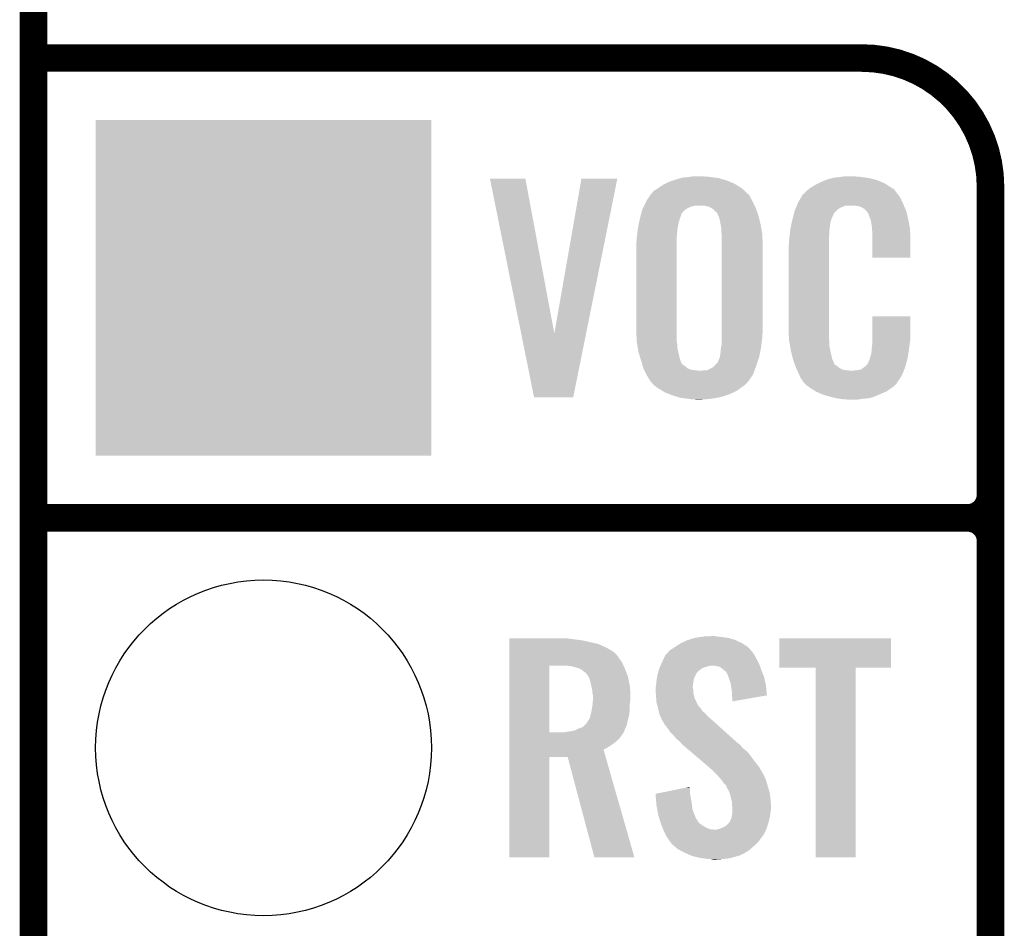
# Model space of a CAD drawing. Extents: x -1.3 to 24.2, y -3.9 to 53.4.
# Tile 16 of 34: x -1.3 to 4.1, y 14.2 to 19.3. Entities that reach past the tile are written whole.
import ezdxf

# ---------------------------------------------------------------- set-up
doc = ezdxf.new("R2010")
doc.units = 0
doc.layers.get('0').update_dxf_attribs({"linetype": 'CONTINUOUS'})
for name, color, linetype in [('HALL_CURRENT_23_CLICK_V101_GKO', 5, 'CONTINUOUS'), ('HALL_CURRENT_23_CLICK_V101_GTO', 14, 'CONTINUOUS'), ('HALL_CURRENT_23_CLICK_V101_GTS', 12, 'CONTINUOUS')]:
    doc.layers.add(name, color=color, linetype=linetype)

# ---------------------------------------------------------------- blocks, each defined once
blk = doc.blocks.new('ROUND_23')
blk.add_circle((0, 0), 0.9271)
blk = doc.blocks.new('SQUARE_25')
blk.add_solid([(0.9271, 0.9271), (0.9271, -0.9271), (-0.9271, 0.9271), (-0.9271, -0.9271)])

msp = doc.modelspace()

# ---------------------------------------------------------------- linework, layer by layer
at = {"layer": 'HALL_CURRENT_23_CLICK_V101_GKO', "const_width": 0.1524}
msp.add_lwpolyline([(-1.27, -3.81), (-1.27, 51.054)], dxfattribs=at)
at = {"layer": 'HALL_CURRENT_23_CLICK_V101_GTO', "const_width": 0.1524}
for points in [[(-1.27, 19.05), (3.302, 19.05)], [(4.0132, -0.5588), (4.0132, 18.3388)], [(-1.27, 16.51), (3.8862, 16.51)], [(-1.27, 16.51), (3.8862, 16.51)], [(4.0132, 14.097), (4.0132, 16.383)]]:
    msp.add_lwpolyline(points, dxfattribs=at)
for points in [[(4.0132, 18.3388, 0.4142136), (3.302, 19.05)], [(3.8862, 16.51, 0.4142136), (4.0132, 16.637)], [(4.0132, 16.383, 0.4142136), (3.8862, 16.51)], [(4.0132, 16.383, 0.4142136), (3.8862, 16.51)]]:
    msp.add_lwpolyline(points, format="xyb", dxfattribs=at)
at = {"layer": 'HALL_CURRENT_23_CLICK_V101_GTO'}
for points in [[(1.249708, 18.384502), (1.249704, 18.384518), (1.445264, 18.384502), (1.249704, 18.384518)], [(1.422298, 17.52866), (1.249708, 18.384502), (1.605302, 17.52866), (1.445264, 18.384502)], [(1.605302, 17.52866), (1.755152, 18.384494), (1.780636, 17.52866), (1.953256, 18.384494)], [(1.755152, 18.384494), (1.755158, 18.38452), (1.953256, 18.384494), (1.755158, 18.38452)], [(2.240282, 18.36674), (2.263144, 18.37436), (2.573746, 18.36674), (2.555242, 18.37436)], [(2.263144, 18.37436), (2.286, 18.381978), (2.555242, 18.37436), (2.529342, 18.381978)], [(2.286, 18.381978), (2.30463, 18.38706), (2.529342, 18.381978), (2.512062, 18.38706)], [(2.30463, 18.38706), (2.313942, 18.3896), (2.512062, 18.38706), (2.491742, 18.3896)], [(2.313942, 18.3896), (2.34188, 18.39214), (2.491742, 18.3896), (2.47142, 18.39214)], [(2.34188, 18.39214), (2.35839, 18.39468), (2.47142, 18.39214), (2.45364, 18.39468)], [(2.35839, 18.39468), (2.374902, 18.39722), (2.438402, 18.39468), (2.428242, 18.39722)], [(3.07594, 18.3642), (3.0988, 18.37436), (3.41412, 18.3642), (3.389446, 18.37436)], [(3.0988, 18.37436), (3.106414, 18.376898), (3.389446, 18.37436), (3.383282, 18.376898)], [(3.106414, 18.376898), (3.12166, 18.381978), (3.383282, 18.376898), (3.362966, 18.381978)], [(3.12166, 18.381978), (3.14029, 18.38706), (3.362966, 18.381978), (3.34264, 18.38706)], [(3.14029, 18.38706), (3.149602, 18.3896), (3.34264, 18.38706), (3.32359, 18.3896)], [(3.149602, 18.3896), (3.18008, 18.39214), (3.32359, 18.3896), (3.30454, 18.39214)], [(3.18008, 18.39214), (3.19532, 18.39468), (3.30454, 18.39214), (3.28676, 18.39468)], [(3.19532, 18.39468), (3.210562, 18.39722), (3.274062, 18.39468), (3.261362, 18.39722)], [(2.153926, 18.315942), (2.17424, 18.32864), (2.65684, 18.315942), (2.642026, 18.32864)], [(2.17424, 18.32864), (2.17805, 18.33118), (2.642026, 18.32864), (2.639062, 18.33118)], [(2.17805, 18.33118), (2.204722, 18.34896), (2.639062, 18.33118), (2.610612, 18.34896)], [(2.204722, 18.34896), (2.219958, 18.356578), (2.610612, 18.34896), (2.59842, 18.356578)], [(2.219958, 18.356578), (2.240282, 18.36674), (2.59842, 18.356578), (2.573746, 18.36674)], [(2.99212, 18.310862), (3.006632, 18.323558), (3.49141, 18.310862), (3.482342, 18.323558)], [(3.006632, 18.323558), (3.012442, 18.32864), (3.482342, 18.323558), (3.474212, 18.32864)], [(3.012442, 18.32864), (3.024416, 18.33626), (3.474212, 18.32864), (3.46202, 18.33626)], [(3.024416, 18.33626), (3.040382, 18.34642), (3.46202, 18.33626), (3.446216, 18.34642)], [(3.040382, 18.34642), (3.065776, 18.359118), (3.446216, 18.34642), (3.42646, 18.359118)], [(3.065776, 18.359118), (3.07594, 18.3642), (3.42646, 18.359118), (3.41412, 18.3642)], [(2.113282, 18.260062), (2.126826, 18.28038), (2.698608, 18.260062), (2.68732, 18.28038)], [(2.126826, 18.28038), (2.136982, 18.295614), (2.68732, 18.28038), (2.679702, 18.295614)], [(2.136982, 18.295614), (2.138678, 18.298158), (2.679702, 18.295614), (2.674624, 18.298158)], [(2.138678, 18.298158), (2.138682, 18.298162), (2.674624, 18.298158), (2.67462, 18.298162)], [(2.138682, 18.298162), (2.143762, 18.303242), (2.67462, 18.298162), (2.66954, 18.303242)], [(2.143762, 18.303242), (2.153924, 18.31594), (2.66954, 18.303242), (2.656842, 18.31594)], [(2.153924, 18.31594), (2.153926, 18.315942), (2.656842, 18.31594), (2.65684, 18.315942)], [(2.95148, 18.252442), (2.960442, 18.26768), (3.527368, 18.252442), (3.52044, 18.26768)], [(2.960442, 18.26768), (2.973888, 18.290538), (3.52044, 18.26768), (3.507742, 18.290538)], [(2.973888, 18.290538), (2.97688, 18.295624), (3.507742, 18.290538), (3.502658, 18.295624)], [(2.97688, 18.295624), (2.976902, 18.29816), (3.502658, 18.295624), (3.500122, 18.29816)], [(2.976902, 18.29816), (2.981966, 18.298168), (3.500122, 18.29816), (3.500114, 18.298168)], [(2.981966, 18.298168), (2.98399, 18.3007), (3.500114, 18.298168), (3.497582, 18.3007)], [(2.98399, 18.3007), (2.988052, 18.305778), (3.497582, 18.3007), (3.49504, 18.305778)], [(2.988052, 18.305778), (2.99212, 18.310862), (3.49504, 18.305778), (3.49141, 18.310862)], [(2.088414, 18.204182), (2.09042, 18.211802), (2.319022, 18.204182), (2.328166, 18.211802)], [(2.09042, 18.211802), (2.092826, 18.216882), (2.328166, 18.211802), (2.334264, 18.216882)], [(2.092826, 18.216882), (2.096434, 18.2245), (2.334264, 18.216882), (2.3495, 18.2245)], [(2.096434, 18.2245), (2.100044, 18.23212), (2.3495, 18.2245), (2.367282, 18.23212)], [(2.100044, 18.23212), (2.101248, 18.23466), (2.367282, 18.23212), (2.382522, 18.23466)], [(2.101248, 18.23466), (2.112076, 18.25752), (2.71145, 18.23466), (2.70002, 18.25752)], [(2.112076, 18.25752), (2.113282, 18.260062), (2.70002, 18.25752), (2.698608, 18.260062)], [(2.456182, 18.22958), (2.433322, 18.23466), (2.71399, 18.22958), (2.71145, 18.23466)], [(2.461266, 18.227038), (2.456182, 18.22958), (2.71526, 18.227038), (2.71399, 18.22958)], [(2.471418, 18.22196), (2.461266, 18.227038), (2.717054, 18.22196), (2.71526, 18.227038)], [(2.484122, 18.214336), (2.471418, 18.22196), (2.719744, 18.214336), (2.717054, 18.22196)], [(2.491742, 18.204178), (2.484122, 18.214336), (2.723328, 18.204178), (2.719744, 18.214336)], [(2.933298, 18.20926), (2.937576, 18.21942), (3.16484, 18.20926), (3.17754, 18.21942)], [(2.937576, 18.21942), (2.939716, 18.2245), (3.17754, 18.21942), (3.1877, 18.2245)], [(2.939716, 18.2245), (2.943992, 18.234658), (3.1877, 18.2245), (3.213096, 18.234658)], [(2.943992, 18.23466), (2.946132, 18.23974), (3.535318, 18.23466), (3.53314, 18.23974)], [(2.943992, 18.234658), (2.943992, 18.23466), (3.213096, 18.234658), (3.263898, 18.23466)], [(2.946132, 18.23974), (2.95148, 18.252442), (3.53314, 18.23974), (3.527368, 18.252442)], [(3.294378, 18.22958), (3.263898, 18.23466), (3.537496, 18.22958), (3.535318, 18.23466)], [(3.304538, 18.2245), (3.294378, 18.22958), (3.539672, 18.2245), (3.537496, 18.22958)], [(3.312158, 18.219422), (3.304538, 18.2245), (3.541848, 18.219422), (3.539672, 18.2245)], [(3.317236, 18.216882), (3.312158, 18.219422), (3.542936, 18.216882), (3.541848, 18.219422)], [(3.322322, 18.2118), (3.317236, 18.216882), (3.545114, 18.2118), (3.542936, 18.216882)], [(3.328856, 18.204178), (3.322322, 18.2118), (3.54838, 18.204178), (3.545114, 18.2118)], [(2.072372, 18.13814), (2.076114, 18.15592), (2.29108, 18.13814), (2.29616, 18.15592)], [(2.076114, 18.15592), (2.07772, 18.16354), (2.29616, 18.15592), (2.298698, 18.16354)], [(2.07772, 18.16354), (2.083736, 18.186404), (2.298698, 18.16354), (2.30632, 18.186404)], [(2.083736, 18.186404), (2.084404, 18.188944), (2.30632, 18.186404), (2.306324, 18.188944)], [(2.084404, 18.188944), (2.088414, 18.204182), (2.306324, 18.188944), (2.319022, 18.204182)], [(2.499362, 18.199098), (2.491742, 18.204178), (2.725122, 18.199098), (2.723328, 18.204178)], [(2.50444, 18.194014), (2.499362, 18.199098), (2.726916, 18.194014), (2.725122, 18.199098)], [(2.504442, 18.191476), (2.50444, 18.194014), (2.727812, 18.191476), (2.726916, 18.194014)], [(2.508252, 18.18386), (2.504442, 18.191476), (2.730498, 18.18386), (2.727812, 18.191476)], [(2.514602, 18.171158), (2.508252, 18.18386), (2.733842, 18.171158), (2.730498, 18.18386)], [(2.51968, 18.15084), (2.514602, 18.171158), (2.73919, 18.15084), (2.733842, 18.171158)], [(2.91846, 18.15338), (2.922904, 18.17116), (3.132974, 18.15338), (3.13944, 18.17116)], [(2.922904, 18.17116), (2.92862, 18.194016), (3.13944, 18.17116), (3.149598, 18.194016)], [(2.92862, 18.194016), (2.931162, 18.204182), (3.149598, 18.194016), (3.159762, 18.204182)], [(2.931162, 18.204182), (2.933298, 18.20926), (3.159762, 18.204182), (3.16484, 18.20926)], [(3.337558, 18.194022), (3.328856, 18.204178), (3.55077, 18.194022), (3.54838, 18.204178)], [(3.34518, 18.171158), (3.337558, 18.194022), (3.55615, 18.171158), (3.55077, 18.194022)], [(3.349244, 18.161), (3.34518, 18.171158), (3.55854, 18.161), (3.55615, 18.171158)], [(3.35026, 18.15846), (3.349244, 18.161), (3.559024, 18.15846), (3.55854, 18.161)], [(3.352798, 18.153384), (3.35026, 18.15846), (3.559992, 18.153384), (3.559024, 18.15846)], [(2.064066, 18.08734), (2.067242, 18.11274), (2.28346, 18.08734), (2.286, 18.11274)], [(2.067242, 18.11274), (2.06756, 18.115278), (2.286, 18.11274), (2.286506, 18.115278)], [(2.06756, 18.115278), (2.072372, 18.13814), (2.286506, 18.115278), (2.29108, 18.13814)], [(2.52237, 18.135602), (2.51968, 18.15084), (2.7432, 18.135602), (2.73919, 18.15084)], [(2.5273, 18.107658), (2.52237, 18.135602), (2.74806, 18.107658), (2.7432, 18.135602)], [(2.5273, 18.087338), (2.5273, 18.107658), (2.751594, 18.087338), (2.74806, 18.107658)], [(2.90576, 18.08226), (2.908016, 18.102578), (3.1242, 18.08226), (3.1242, 18.102578)], [(2.908016, 18.102578), (2.9083, 18.105118), (3.1242, 18.102578), (3.124708, 18.105118)], [(2.9083, 18.105118), (2.910438, 18.115278), (3.124708, 18.105118), (3.12674, 18.115278)], [(2.910438, 18.115278), (2.913112, 18.127978), (3.12674, 18.115278), (3.12674, 18.127978)], [(2.913112, 18.127978), (2.91525, 18.138138), (3.12674, 18.127978), (3.12928, 18.138138)], [(2.91525, 18.138138), (2.91632, 18.143216), (3.12928, 18.138138), (3.12928, 18.143216)], [(2.91632, 18.143216), (2.91846, 18.15338), (3.12928, 18.143216), (3.132974, 18.15338)], [(3.3528, 18.150842), (3.352798, 18.153384), (3.560476, 18.150842), (3.559992, 18.153384)], [(3.35534, 18.138138), (3.3528, 18.150842), (3.562896, 18.138138), (3.560476, 18.150842)], [(3.35788, 18.12036), (3.35534, 18.138138), (3.566282, 18.12036), (3.562896, 18.138138)], [(3.358858, 18.107658), (3.35788, 18.12036), (3.5687, 18.107658), (3.566282, 18.12036)], [(3.36042, 18.08734), (3.358858, 18.107658), (3.569584, 18.08734), (3.5687, 18.107658)], [(2.05994, 18.05432), (2.060256, 18.05686), (2.28092, 18.05432), (2.28092, 18.05686)], [(2.05994, 18.041622), (2.05994, 18.05432), (2.28092, 18.041622), (2.28092, 18.05432)], [(2.060256, 18.05686), (2.064066, 18.08734), (2.28092, 18.05686), (2.28346, 18.08734)], [(2.528994, 18.077178), (2.5273, 18.087338), (2.75336, 18.077178), (2.751594, 18.087338)], [(2.52984, 18.072098), (2.528994, 18.077178), (2.75355, 18.072098), (2.75336, 18.077178)], [(2.52984, 18.0086), (2.52984, 18.072098), (2.7559, 18.0086), (2.75355, 18.072098)], [(2.90068, 18.04162), (2.90322, 18.0594), (3.12166, 18.04162), (3.12166, 18.0594)], [(2.90322, 18.0594), (2.903502, 18.061938), (3.12166, 18.0594), (3.12166, 18.061938)], [(2.903502, 18.061938), (2.90576, 18.08226), (3.12166, 18.061938), (3.1242, 18.08226)], [(3.36042, 18.04924), (3.36042, 18.08734), (3.57124, 18.04924), (3.569584, 18.08734)], [(3.36042, 17.947662), (3.36042, 18.04924), (3.571218, 17.947662), (3.57124, 18.04924)], [(2.0574, 18.026382), (2.05994, 18.041622), (2.28092, 18.026382), (2.28092, 18.041622)], [(2.0574, 17.55394), (2.0574, 18.026382), (2.28092, 17.55394), (2.28092, 18.026382)], [(2.52984, 17.536158), (2.52984, 18.0086), (2.7559, 17.536158), (2.7559, 18.0086)], [(2.89814, 18.011142), (2.90068, 18.023842), (3.12166, 18.011142), (3.12166, 18.023842)], [(2.89814, 17.56156), (2.89814, 18.011142), (3.12166, 17.56156), (3.12166, 18.011142)], [(2.90068, 18.023842), (2.90068, 18.04162), (3.12166, 18.023842), (3.12166, 18.04162)], [(3.571218, 17.94764), (3.36042, 17.947662), (3.571218, 17.94764), (3.571218, 17.947662)], [(3.360424, 17.498058), (3.36044, 17.622498), (3.57124, 17.498058), (3.57124, 17.622498)], [(3.36044, 17.622498), (3.360442, 17.62252), (3.57124, 17.622498), (3.360442, 17.62252)], [(2.900492, 17.49806), (2.89814, 17.56156), (3.12166, 17.49806), (3.12166, 17.56156)], [(1.493516, 17.175498), (1.422298, 17.52866), (1.709404, 17.175498), (1.780636, 17.52866)], [(2.059846, 17.487902), (2.0574, 17.55394), (2.28092, 17.487902), (2.28092, 17.55394)], [(2.52984, 17.523458), (2.52984, 17.536158), (2.75336, 17.523458), (2.7559, 17.536158)], [(2.52984, 17.50822), (2.52984, 17.523458), (2.75336, 17.50822), (2.75336, 17.523458)], [(2.52984, 17.472658), (2.52984, 17.50822), (2.748914, 17.472658), (2.75336, 17.50822)], [(2.05994, 17.485362), (2.059846, 17.487902), (2.281344, 17.485362), (2.28092, 17.487902)], [(2.062058, 17.472662), (2.05994, 17.485362), (2.28346, 17.472662), (2.281344, 17.485362)], [(2.065444, 17.452342), (2.062058, 17.472662), (2.28346, 17.452342), (2.28346, 17.472662)], [(2.0701, 17.4244), (2.065444, 17.452342), (2.290036, 17.4244), (2.28346, 17.452342)], [(2.52522, 17.447262), (2.52984, 17.472658), (2.74574, 17.447262), (2.748914, 17.472658)], [(2.90068, 17.492982), (2.900492, 17.49806), (3.122386, 17.492982), (3.12166, 17.49806)], [(2.90289, 17.480278), (2.90068, 17.492982), (3.1242, 17.480278), (3.122386, 17.492982)], [(2.906866, 17.457418), (2.90289, 17.480278), (3.1242, 17.457418), (3.1242, 17.480278)], [(2.91084, 17.43456), (2.906866, 17.457418), (3.129014, 17.43456), (3.1242, 17.457418)], [(3.35788, 17.4498), (3.359784, 17.46504), (3.564128, 17.4498), (3.56616, 17.46504)], [(3.35788, 17.437102), (3.35788, 17.4498), (3.562434, 17.437102), (3.564128, 17.4498)], [(3.359784, 17.46504), (3.36042, 17.470122), (3.56616, 17.46504), (3.566886, 17.470122)], [(3.36042, 17.48282), (3.360424, 17.498058), (3.5687, 17.48282), (3.57124, 17.498058)], [(3.36042, 17.470122), (3.36042, 17.48282), (3.566886, 17.470122), (3.5687, 17.48282)], [(2.074914, 17.40916), (2.0701, 17.4244), (2.29362, 17.40916), (2.290036, 17.4244)], [(2.082132, 17.386302), (2.074914, 17.40916), (2.2987, 17.386302), (2.29362, 17.40916)], [(2.5146, 17.3863), (2.517984, 17.39646), (2.73219, 17.3863), (2.735578, 17.39646)], [(2.517984, 17.39646), (2.519678, 17.401538), (2.735578, 17.39646), (2.736592, 17.401538)], [(2.519678, 17.401538), (2.52222, 17.41932), (2.736592, 17.401538), (2.74015, 17.41932)], [(2.52222, 17.41932), (2.52476, 17.444722), (2.74015, 17.41932), (2.74523, 17.444722)], [(2.52476, 17.444722), (2.52522, 17.447262), (2.74523, 17.444722), (2.74574, 17.447262)], [(2.917192, 17.40916), (2.91084, 17.43456), (3.13436, 17.40916), (3.129014, 17.43456)], [(2.922908, 17.386298), (2.917192, 17.40916), (3.13944, 17.386298), (3.13436, 17.40916)], [(3.345182, 17.38376), (3.3528, 17.409162), (3.55346, 17.38376), (3.557942, 17.409162)], [(3.3528, 17.409162), (3.352802, 17.411704), (3.557942, 17.409162), (3.55839, 17.411704)], [(3.352802, 17.411704), (3.35534, 17.416784), (3.55839, 17.411704), (3.559286, 17.416784)], [(3.35534, 17.424402), (3.355846, 17.42694), (3.560632, 17.424402), (3.56108, 17.42694)], [(3.35534, 17.416784), (3.35534, 17.424402), (3.559286, 17.416784), (3.560632, 17.424402)], [(3.355846, 17.42694), (3.35788, 17.437102), (3.56108, 17.42694), (3.562434, 17.437102)], [(2.08534, 17.37614), (2.082132, 17.386302), (2.302512, 17.37614), (2.2987, 17.386302)], [(2.088328, 17.365984), (2.08534, 17.37614), (2.30632, 17.365984), (2.302512, 17.37614)], [(2.089076, 17.36344), (2.088328, 17.365984), (2.308858, 17.36344), (2.30632, 17.365984)], [(2.090568, 17.358366), (2.089076, 17.36344), (2.311398, 17.358366), (2.308858, 17.36344)], [(2.092064, 17.353278), (2.090568, 17.358366), (2.31902, 17.353278), (2.311398, 17.358366)], [(2.094304, 17.345662), (2.092064, 17.353278), (2.331718, 17.345662), (2.31902, 17.353278)], [(2.097292, 17.335504), (2.094304, 17.345662), (2.34188, 17.335504), (2.331718, 17.345662)], [(2.448556, 17.32534), (2.479036, 17.340578), (2.71098, 17.32534), (2.716594, 17.340578)], [(2.479036, 17.340578), (2.489198, 17.35074), (2.716594, 17.340578), (2.72034, 17.35074)], [(2.489198, 17.35074), (2.506976, 17.368518), (2.72034, 17.35074), (2.726264, 17.368518)], [(2.506976, 17.368518), (2.50952, 17.376138), (2.726264, 17.368518), (2.728804, 17.376138)], [(2.50952, 17.376138), (2.5146, 17.3863), (2.728804, 17.376138), (2.73219, 17.3863)], [(2.923542, 17.38376), (2.922908, 17.386298), (3.14071, 17.38376), (3.13944, 17.386298)], [(2.929818, 17.365976), (2.923542, 17.38376), (3.1496, 17.365976), (3.14071, 17.38376)], [(2.930716, 17.363436), (2.929818, 17.365976), (3.149602, 17.363436), (3.1496, 17.365976)], [(2.932506, 17.35836), (2.930716, 17.363436), (3.152144, 17.35836), (3.149602, 17.363436)], [(2.9343, 17.35328), (2.932506, 17.35836), (3.15976, 17.35328), (3.152144, 17.35836)], [(2.936988, 17.34566), (2.9343, 17.35328), (3.16992, 17.34566), (3.15976, 17.35328)], [(2.93878, 17.34058), (2.936988, 17.34566), (3.176272, 17.34058), (3.16992, 17.34566)], [(2.941126, 17.3355), (2.93878, 17.34058), (3.182622, 17.3355), (3.176272, 17.34058)], [(3.309618, 17.338038), (3.319784, 17.34566), (3.54076, 17.338038), (3.542876, 17.34566)], [(3.319784, 17.34566), (3.322326, 17.345674), (3.542876, 17.34566), (3.54288, 17.345674)], [(3.322326, 17.345674), (3.324862, 17.35074), (3.54288, 17.345674), (3.544288, 17.35074)], [(3.324862, 17.35074), (3.335022, 17.360904), (3.544288, 17.35074), (3.54711, 17.360904)], [(3.335022, 17.360904), (3.345182, 17.38376), (3.54711, 17.360904), (3.55346, 17.38376)], [(2.098038, 17.332962), (2.097292, 17.335504), (2.348656, 17.332962), (2.34188, 17.335504)], [(2.10058, 17.327882), (2.098038, 17.332962), (2.362196, 17.327882), (2.348656, 17.332962)], [(2.10185, 17.32534), (2.10058, 17.327882), (2.38252, 17.32534), (2.362196, 17.327882)], [(2.10312, 17.3228), (2.10185, 17.32534), (2.40792, 17.3228), (2.38252, 17.32534)], [(2.11328, 17.30248), (2.10312, 17.3228), (2.702558, 17.30248), (2.710044, 17.3228)], [(2.113282, 17.302478), (2.11328, 17.30248), (2.702558, 17.302478), (2.702558, 17.30248)], [(2.125982, 17.279618), (2.113282, 17.302478), (2.68684, 17.279618), (2.702558, 17.302478)], [(2.420618, 17.3228), (2.430778, 17.32534), (2.710044, 17.3228), (2.71098, 17.32534)], [(2.944642, 17.32788), (2.941126, 17.3355), (3.200404, 17.32788), (3.182622, 17.3355)], [(2.945814, 17.32534), (2.944642, 17.32788), (3.22072, 17.32534), (3.200404, 17.32788)], [(2.946988, 17.3228), (2.945814, 17.32534), (3.243582, 17.3228), (3.22072, 17.32534)], [(2.95402, 17.30756), (2.946988, 17.3228), (3.528208, 17.30756), (3.534484, 17.3228)], [(2.959666, 17.294858), (2.95402, 17.30756), (3.522978, 17.294858), (3.528208, 17.30756)], [(2.96418, 17.2847), (2.959666, 17.294858), (3.516206, 17.2847), (3.522978, 17.294858)], [(3.253742, 17.3228), (3.263902, 17.32534), (3.534484, 17.3228), (3.53553, 17.32534)], [(3.274062, 17.32534), (3.299464, 17.330422), (3.53553, 17.32534), (3.537622, 17.330422)], [(3.299464, 17.330422), (3.309618, 17.338038), (3.537622, 17.330422), (3.54076, 17.338038)], [(2.13614, 17.26438), (2.125982, 17.279618), (2.676364, 17.26438), (2.68684, 17.279618)], [(2.138682, 17.26184), (2.13614, 17.26438), (2.674618, 17.26184), (2.676364, 17.26438)], [(2.138684, 17.261838), (2.138682, 17.26184), (2.674618, 17.261838), (2.674618, 17.26184)], [(2.153918, 17.24406), (2.138684, 17.261838), (2.65684, 17.24406), (2.674618, 17.261838)], [(2.170856, 17.23136), (2.153918, 17.24406), (2.63906, 17.23136), (2.65684, 17.24406)], [(2.174242, 17.22882), (2.170856, 17.23136), (2.635566, 17.22882), (2.63906, 17.23136)], [(2.97434, 17.26946), (2.96418, 17.2847), (3.506046, 17.26946), (3.516206, 17.2847)], [(2.976874, 17.266926), (2.97434, 17.26946), (3.504358, 17.266926), (3.506046, 17.26946)], [(2.97688, 17.264386), (2.976874, 17.266926), (3.502664, 17.264386), (3.504358, 17.266926)], [(2.983416, 17.256758), (2.97688, 17.264386), (3.49758, 17.256758), (3.502664, 17.264386)], [(2.987766, 17.25168), (2.983416, 17.256758), (3.495038, 17.25168), (3.49758, 17.256758)], [(2.992118, 17.2466), (2.987766, 17.25168), (3.489958, 17.2466), (3.495038, 17.25168)], [(2.998894, 17.24152), (2.992118, 17.2466), (3.484878, 17.24152), (3.489958, 17.2466)], [(3.012442, 17.23136), (2.998894, 17.24152), (3.471332, 17.23136), (3.484878, 17.24152)], [(3.020572, 17.22628), (3.012442, 17.23136), (3.46456, 17.22628), (3.471332, 17.23136)], [(2.202692, 17.21104), (2.174242, 17.22882), (2.611118, 17.21104), (2.635566, 17.22882)], [(2.21488, 17.203422), (2.202692, 17.21104), (2.594792, 17.203422), (2.611118, 17.21104)], [(2.241006, 17.19326), (2.21488, 17.203422), (2.573018, 17.19326), (2.594792, 17.203422)], [(2.2606, 17.185638), (2.241006, 17.19326), (2.550152, 17.185638), (2.573018, 17.19326)], [(2.286506, 17.17802), (2.2606, 17.185638), (2.5273, 17.17802), (2.550152, 17.185638)], [(2.303778, 17.17294), (2.286506, 17.17802), (2.49936, 17.17294), (2.5273, 17.17802)], [(3.04902, 17.2085), (3.020572, 17.22628), (3.43916, 17.2085), (3.46456, 17.22628)], [(3.05308, 17.205962), (3.04902, 17.2085), (3.433238, 17.205962), (3.43916, 17.2085)], [(3.083924, 17.19326), (3.05308, 17.205962), (3.4036, 17.19326), (3.433238, 17.205962)], [(3.096258, 17.18818), (3.083924, 17.19326), (3.391262, 17.18818), (3.4036, 17.19326)], [(3.14198, 17.17548), (3.096258, 17.18818), (3.360418, 17.17548), (3.391262, 17.18818)], [(1.709402, 17.17548), (1.493516, 17.175498), (1.709402, 17.17548), (1.709404, 17.175498)], [(2.34442, 17.16786), (2.303778, 17.17294), (2.471422, 17.16786), (2.49936, 17.17294)], [(2.3622, 17.16532), (2.34442, 17.16786), (2.44094, 17.16532), (2.471422, 17.16786)], [(2.390138, 17.16278), (2.377438, 17.16532), (2.407922, 17.16278), (2.44094, 17.16532)], [(3.167382, 17.1704), (3.14198, 17.17548), (3.337558, 17.1704), (3.360418, 17.17548)], [(3.180082, 17.16786), (3.167382, 17.1704), (3.30708, 17.16786), (3.337558, 17.1704)], [(3.19786, 17.16532), (3.180082, 17.16786), (3.291838, 17.16532), (3.30708, 17.16786)], [(3.225798, 17.16278), (3.213098, 17.16532), (3.276598, 17.16278), (3.291838, 17.16532)], [(1.35638, 15.84198), (1.356382, 15.84452), (1.69418, 15.84198), (1.6764, 15.84452)], [(1.35638, 15.83944), (1.35638, 15.84198), (1.71196, 15.83944), (1.69418, 15.84198)], [(1.35638, 15.83436), (1.35638, 15.83944), (1.75514, 15.83436), (1.71196, 15.83944)], [(1.35638, 15.814038), (1.35638, 15.83436), (1.846582, 15.814038), (1.75514, 15.83436)], [(2.280918, 15.80388), (2.306322, 15.81912), (2.663826, 15.80388), (2.63906, 15.81912)], [(2.306322, 15.81912), (2.339342, 15.834362), (2.63906, 15.81912), (2.6064, 15.834362)], [(2.339342, 15.834362), (2.347464, 15.8369), (2.6064, 15.834362), (2.60096, 15.8369)], [(2.347464, 15.8369), (2.37998, 15.84706), (2.60096, 15.8369), (2.565402, 15.84706)], [(2.37998, 15.84706), (2.412154, 15.85214), (2.565402, 15.84706), (2.52984, 15.85214)], [(2.412154, 15.85214), (2.428242, 15.85468), (2.52984, 15.85214), (2.504438, 15.85468)], [(2.428242, 15.85468), (2.47904, 15.85722), (2.504438, 15.85468), (2.491742, 15.85722)], [(2.84734, 15.681982), (2.84736, 15.844498), (3.464538, 15.681982), (3.46456, 15.844498)], [(2.84736, 15.844498), (2.847362, 15.84452), (3.46456, 15.844498), (2.847362, 15.84452)], [(1.35638, 15.79372), (1.35638, 15.814038), (1.8923, 15.79372), (1.846582, 15.814038)], [(1.35638, 15.77086), (1.35638, 15.79372), (1.9304, 15.77086), (1.8923, 15.79372)], [(1.35638, 15.768318), (1.35638, 15.77086), (1.93548, 15.768318), (1.9304, 15.77086)], [(1.35638, 15.758158), (1.35638, 15.768318), (1.94564, 15.758158), (1.93548, 15.768318)], [(2.229062, 15.76324), (2.233716, 15.768316), (2.702562, 15.76324), (2.700022, 15.768316)], [(2.233716, 15.768316), (2.245364, 15.781022), (2.700022, 15.768316), (2.688376, 15.781022)], [(2.245364, 15.781022), (2.250438, 15.78356), (2.688376, 15.781022), (2.68605, 15.78356)], [(2.250438, 15.78356), (2.26314, 15.791178), (2.68605, 15.78356), (2.679068, 15.791178)], [(2.26314, 15.791178), (2.273804, 15.798798), (2.679068, 15.791178), (2.672082, 15.798798)], [(2.273804, 15.798798), (2.280918, 15.80388), (2.672082, 15.798798), (2.663826, 15.80388)], [(1.356378, 15.712438), (1.35638, 15.73784), (1.97866, 15.712438), (1.96088, 15.73784)], [(1.356378, 15.69466), (1.356378, 15.712438), (1.986866, 15.69466), (1.97866, 15.712438)], [(1.35638, 15.73784), (1.35638, 15.758158), (1.96088, 15.73784), (1.94564, 15.758158)], [(2.196372, 15.704818), (2.19964, 15.71244), (2.73558, 15.704818), (2.731424, 15.71244)], [(2.19964, 15.71244), (2.209122, 15.73276), (2.731424, 15.71244), (2.72034, 15.73276)], [(2.209122, 15.73276), (2.217422, 15.75054), (2.72034, 15.73276), (2.71145, 15.75054)], [(2.217422, 15.75054), (2.219748, 15.753078), (2.71145, 15.75054), (2.71018, 15.753078)], [(2.219748, 15.753078), (2.229062, 15.76324), (2.71018, 15.753078), (2.702562, 15.76324)], [(1.356372, 15.326382), (1.356378, 15.69466), (1.57734, 15.326382), (1.577362, 15.69466)], [(1.689102, 15.69212), (1.65862, 15.69466), (1.98804, 15.69212), (1.986866, 15.69466)], [(1.7145, 15.68704), (1.689102, 15.69212), (1.990384, 15.68704), (1.98804, 15.69212)], [(1.7399, 15.67942), (1.7145, 15.68704), (1.9939, 15.67942), (1.990384, 15.68704)], [(1.75514, 15.6718), (1.7399, 15.67942), (1.996864, 15.6718), (1.9939, 15.67942)], [(1.76784, 15.66164), (1.75514, 15.6718), (2.000816, 15.66164), (1.996864, 15.6718)], [(1.775462, 15.656558), (1.76784, 15.66164), (2.002792, 15.656558), (2.000816, 15.66164)], [(1.78308, 15.64894), (1.775462, 15.656558), (2.005754, 15.64894), (2.002792, 15.656558)], [(2.17714, 15.651478), (2.179318, 15.6591), (2.39014, 15.651478), (2.39522, 15.6591)], [(2.179318, 15.6591), (2.180044, 15.66164), (2.39522, 15.6591), (2.39776, 15.66164)], [(2.180044, 15.66164), (2.182948, 15.6718), (2.39776, 15.66164), (2.41046, 15.6718)], [(2.182948, 15.6718), (2.1844, 15.676882), (2.41046, 15.6718), (2.418082, 15.676882)], [(2.1844, 15.676882), (2.186574, 15.681958), (2.418082, 15.676882), (2.425696, 15.681958)], [(2.186574, 15.681958), (2.189842, 15.68958), (2.425696, 15.681958), (2.451102, 15.68958)], [(2.189842, 15.68958), (2.192018, 15.69466), (2.451102, 15.68958), (2.471418, 15.69466)], [(2.192018, 15.69466), (2.196372, 15.704818), (2.73921, 15.69466), (2.73558, 15.704818)], [(2.499358, 15.69212), (2.479038, 15.69466), (2.740116, 15.69212), (2.73921, 15.69466)], [(2.519676, 15.687042), (2.499358, 15.69212), (2.74193, 15.687042), (2.740116, 15.69212)], [(2.541906, 15.66926), (2.519676, 15.687042), (2.74828, 15.66926), (2.74193, 15.687042)], [(2.54508, 15.66672), (2.541906, 15.66926), (2.749296, 15.66672), (2.74828, 15.66926)], [(2.555234, 15.659102), (2.54508, 15.66672), (2.752344, 15.659102), (2.749296, 15.66672)], [(2.557778, 15.648946), (2.555234, 15.659102), (2.756406, 15.648946), (2.752344, 15.659102)], [(3.047978, 15.68196), (2.84734, 15.681982), (3.464538, 15.68196), (3.464538, 15.681982)], [(3.04798, 15.681938), (3.047978, 15.68196), (3.26898, 15.681938), (3.464538, 15.68196)], [(3.048, 14.635502), (3.04798, 15.681938), (3.268958, 14.635502), (3.26898, 15.681938)], [(1.793966, 15.633698), (1.78308, 15.64894), (2.01168, 15.633698), (2.005754, 15.64894)], [(1.79578, 15.631158), (1.793966, 15.633698), (2.01219, 15.631158), (2.01168, 15.633698)], [(1.8034, 15.608298), (1.79578, 15.631158), (2.016762, 15.608298), (2.01219, 15.631158)], [(1.80848, 15.58544), (1.8034, 15.608298), (2.021332, 15.58544), (2.016762, 15.608298)], [(2.16662, 15.582902), (2.168396, 15.60068), (2.370136, 15.582902), (2.37236, 15.60068)], [(2.168396, 15.60068), (2.16916, 15.6083), (2.37236, 15.60068), (2.37363, 15.6083)], [(2.16916, 15.6083), (2.170332, 15.61592), (2.37363, 15.6083), (2.3749, 15.61592)], [(2.170332, 15.61592), (2.172676, 15.631158), (2.3749, 15.61592), (2.37998, 15.631158)], [(2.172676, 15.631158), (2.17424, 15.641322), (2.37998, 15.631158), (2.385062, 15.641322)], [(2.17424, 15.641322), (2.17714, 15.651478), (2.385062, 15.641322), (2.39014, 15.651478)], [(2.562854, 15.643866), (2.557778, 15.648946), (2.758438, 15.643866), (2.756406, 15.648946)], [(2.56286, 15.641324), (2.562854, 15.643866), (2.759454, 15.641324), (2.758438, 15.643866)], [(2.566672, 15.631158), (2.56286, 15.641324), (2.76352, 15.631158), (2.759454, 15.641324)], [(2.57048, 15.621), (2.566672, 15.631158), (2.76566, 15.621), (2.76352, 15.631158)], [(2.578098, 15.598142), (2.57048, 15.621), (2.770472, 15.598142), (2.76566, 15.621)], [(1.809116, 15.5829), (1.80848, 15.58544), (2.02184, 15.5829), (2.021332, 15.58544)], [(1.81356, 15.565118), (1.809116, 15.5829), (2.023458, 15.565118), (2.02184, 15.5829)], [(1.81469, 15.554962), (1.81356, 15.565118), (2.02438, 15.554962), (2.023458, 15.565118)], [(1.8161, 15.54226), (1.81469, 15.554962), (2.02438, 15.54226), (2.02438, 15.554962)], [(2.16408, 15.572742), (2.165984, 15.580358), (2.36982, 15.572742), (2.36982, 15.580358)], [(2.16408, 15.570198), (2.16408, 15.572742), (2.36982, 15.570198), (2.36982, 15.572742)], [(2.16408, 15.560038), (2.16408, 15.570198), (2.37236, 15.560038), (2.36982, 15.570198)], [(2.16517, 15.544798), (2.16408, 15.560038), (2.37236, 15.544798), (2.37236, 15.560038)], [(2.165984, 15.580358), (2.16662, 15.582902), (2.36982, 15.580358), (2.370136, 15.582902)], [(2.580506, 15.582898), (2.578098, 15.598142), (2.77368, 15.582898), (2.770472, 15.598142)], [(2.58572, 15.549882), (2.580506, 15.582898), (2.776812, 15.549882), (2.77368, 15.582898)], [(2.58572, 15.529562), (2.58572, 15.549882), (2.77874, 15.529562), (2.776812, 15.549882)], [(1.81864, 15.527018), (1.8161, 15.54226), (2.02438, 15.527018), (2.02438, 15.54226)], [(1.81649, 15.481298), (1.818248, 15.50416), (2.02184, 15.481298), (2.02438, 15.50416)], [(1.818248, 15.50416), (1.81864, 15.50924), (2.02438, 15.50416), (2.02438, 15.50924)], [(1.81864, 15.50924), (1.81864, 15.527018), (2.02438, 15.50924), (2.02438, 15.527018)], [(2.16662, 15.52448), (2.16517, 15.544798), (2.37744, 15.52448), (2.37236, 15.544798)], [(2.167402, 15.514318), (2.16662, 15.52448), (2.37998, 15.514318), (2.37744, 15.52448)], [(2.16916, 15.491462), (2.167402, 15.514318), (2.390532, 15.491462), (2.37998, 15.514318)], [(2.171932, 15.4813), (2.16916, 15.491462), (2.395222, 15.4813), (2.390532, 15.491462)], [(2.585722, 15.529556), (2.58572, 15.529562), (2.77874, 15.529556), (2.77874, 15.529562)], [(2.58826, 15.51178), (2.585722, 15.529556), (2.676102, 15.51178), (2.77874, 15.529556)], [(2.58826, 15.496566), (2.58826, 15.51178), (2.58826, 15.496566), (2.676102, 15.51178)], [(1.806504, 15.42542), (1.81102, 15.44574), (2.0193, 15.42542), (2.020992, 15.44574)], [(1.81102, 15.44574), (1.812712, 15.4559), (2.020992, 15.44574), (2.02184, 15.4559)], [(1.812712, 15.4559), (1.8161, 15.47622), (2.02184, 15.4559), (2.02184, 15.47622)], [(1.8161, 15.47622), (1.81649, 15.481298), (2.02184, 15.47622), (2.02184, 15.481298)], [(2.172626, 15.478754), (2.171932, 15.4813), (2.39776, 15.478754), (2.395222, 15.4813)], [(2.17332, 15.476214), (2.172626, 15.478754), (2.397764, 15.476214), (2.39776, 15.478754)], [(2.175396, 15.468598), (2.17332, 15.476214), (2.402842, 15.468598), (2.397764, 15.476214)], [(2.17678, 15.46352), (2.175396, 15.468598), (2.40792, 15.46352), (2.402842, 15.468598)], [(2.17791, 15.45844), (2.17678, 15.46352), (2.413, 15.45844), (2.40792, 15.46352)], [(2.181296, 15.443198), (2.17791, 15.45844), (2.423162, 15.443198), (2.413, 15.45844)], [(2.18186, 15.44066), (2.181296, 15.443198), (2.426336, 15.44066), (2.423162, 15.443198)], [(2.183766, 15.43304), (2.18186, 15.44066), (2.435862, 15.43304), (2.426336, 15.44066)], [(1.780538, 15.372078), (1.79578, 15.39494), (2.006402, 15.372078), (2.01168, 15.39494)], [(1.79578, 15.39494), (1.800858, 15.402556), (2.01168, 15.39494), (2.013584, 15.402556)], [(1.800858, 15.402556), (1.80594, 15.42288), (2.013584, 15.402556), (2.018664, 15.42288)], [(1.80594, 15.42288), (1.806504, 15.42542), (2.018664, 15.42288), (2.0193, 15.42542)], [(2.186938, 15.420342), (2.183766, 15.43304), (2.446744, 15.420342), (2.435862, 15.43304)], [(2.18999, 15.415258), (2.186938, 15.420342), (2.4511, 15.415258), (2.446744, 15.420342)], [(2.19456, 15.407642), (2.18999, 15.415258), (2.459988, 15.407642), (2.4511, 15.415258)], [(2.196466, 15.40002), (2.19456, 15.407642), (2.46888, 15.40002), (2.459988, 15.407642)], [(2.197098, 15.397486), (2.196466, 15.40002), (2.471702, 15.397486), (2.46888, 15.40002)], [(2.199638, 15.39494), (2.197098, 15.397486), (2.474536, 15.39494), (2.471702, 15.397486)], [(2.212338, 15.372082), (2.199638, 15.39494), (2.499982, 15.372082), (2.474536, 15.39494)], [(1.661158, 15.32636), (1.6764, 15.3289), (1.988818, 15.32636), (1.990088, 15.3289)], [(1.6764, 15.3289), (1.696688, 15.331436), (1.990088, 15.3289), (1.991358, 15.331436)], [(1.696688, 15.331436), (1.69672, 15.33144), (1.991358, 15.331436), (1.991358, 15.33144)], [(1.69672, 15.33144), (1.708134, 15.333976), (1.991358, 15.33144), (1.99136, 15.333976)], [(1.708134, 15.333976), (1.719578, 15.336518), (1.99136, 15.333976), (1.992514, 15.336518)], [(1.719578, 15.336518), (1.7399, 15.34668), (1.992514, 15.336518), (1.997132, 15.34668)], [(1.7399, 15.34668), (1.762756, 15.3543), (1.997132, 15.34668), (2.000596, 15.3543)], [(1.762756, 15.3543), (1.770374, 15.361918), (2.000596, 15.3543), (2.004058, 15.361918)], [(1.770374, 15.361918), (1.780538, 15.372078), (2.004058, 15.361918), (2.006402, 15.372078)], [(2.23012, 15.34922), (2.212338, 15.372082), (2.525432, 15.34922), (2.499982, 15.372082)], [(2.2479, 15.32382), (2.23012, 15.34922), (2.553708, 15.32382), (2.525432, 15.34922)], [(1.35637, 15.293338), (1.356372, 15.31112), (1.965958, 15.293338), (1.97866, 15.31112)], [(1.35637, 15.2781), (1.35637, 15.293338), (1.950718, 15.2781), (1.965958, 15.293338)], [(1.35637, 15.26032), (1.35637, 15.2781), (1.92786, 15.26032), (1.950718, 15.2781)], [(1.356372, 15.32636), (1.356372, 15.326382), (1.661158, 15.32636), (1.57734, 15.326382)], [(1.356372, 15.32128), (1.356372, 15.32636), (1.986278, 15.32128), (1.988818, 15.32636)], [(1.356372, 15.31112), (1.356372, 15.32128), (1.97866, 15.31112), (1.986278, 15.32128)], [(2.265682, 15.30604), (2.2479, 15.32382), (2.573502, 15.30604), (2.553708, 15.32382)], [(2.280918, 15.28826), (2.265682, 15.30604), (2.593294, 15.28826), (2.573502, 15.30604)], [(2.293618, 15.278102), (2.280918, 15.28826), (2.604602, 15.278102), (2.593294, 15.28826)], [(2.303774, 15.267946), (2.293618, 15.278102), (2.615908, 15.267946), (2.604602, 15.278102)], [(1.35637, 15.245082), (1.35637, 15.26032), (1.905002, 15.245082), (1.92786, 15.26032)], [(1.35637, 15.229824), (1.35637, 15.245082), (1.877064, 15.229824), (1.905002, 15.245082)], [(1.35637, 15.1892), (1.35637, 15.229824), (1.888694, 15.1892), (1.877064, 15.229824)], [(2.30378, 15.265408), (2.303774, 15.267946), (2.618734, 15.265408), (2.615908, 15.267946)], [(2.303792, 15.265398), (2.30378, 15.265408), (2.618744, 15.265398), (2.618734, 15.265408)], [(2.306772, 15.262858), (2.303792, 15.265398), (2.62382, 15.262858), (2.618744, 15.265398)], [(2.318688, 15.2527), (2.306772, 15.262858), (2.63398, 15.2527), (2.62382, 15.262858)], [(2.336566, 15.237458), (2.318688, 15.2527), (2.646682, 15.237458), (2.63398, 15.2527)], [(2.357422, 15.219678), (2.336566, 15.237458), (2.669542, 15.219678), (2.646682, 15.237458)], [(1.35636, 14.635502), (1.35637, 15.189178), (1.577318, 14.635502), (1.57734, 15.189178)], [(1.35637, 15.189178), (1.35637, 15.1892), (1.57734, 15.189178), (1.678922, 15.1892)], [(1.826256, 14.635496), (1.678922, 15.1892), (2.047208, 14.635496), (1.888694, 15.1892)], [(2.387214, 15.19428), (2.357422, 15.219678), (2.68986, 15.19428), (2.669542, 15.219678)], [(2.419988, 15.16634), (2.387214, 15.19428), (2.71018, 15.16634), (2.68986, 15.19428)], [(2.452764, 15.138398), (2.419988, 15.16634), (2.733042, 15.138398), (2.71018, 15.16634)], [(2.45872, 15.13332), (2.452764, 15.138398), (2.736006, 15.13332), (2.733042, 15.138398)], [(2.48158, 15.113), (2.45872, 15.13332), (2.747858, 15.113), (2.736006, 15.13332)], [(2.486662, 15.10792), (2.48158, 15.113), (2.75082, 15.10792), (2.747858, 15.113)], [(2.491744, 15.102838), (2.486662, 15.10792), (2.753362, 15.102838), (2.75082, 15.10792)], [(2.499364, 15.095218), (2.491744, 15.102838), (2.75844, 15.095218), (2.753362, 15.102838)], [(2.501902, 15.09268), (2.499364, 15.095218), (2.75971, 15.09268), (2.75844, 15.095218)], [(2.517458, 15.0749), (2.501902, 15.09268), (2.7686, 15.0749), (2.75971, 15.09268)], [(2.51968, 15.07236), (2.517458, 15.0749), (2.769554, 15.07236), (2.7686, 15.0749)], [(2.53238, 15.05712), (2.51968, 15.07236), (2.775268, 15.05712), (2.769554, 15.07236)], [(2.534072, 15.054582), (2.53238, 15.05712), (2.776218, 15.054582), (2.775268, 15.05712)], [(2.1641, 14.986004), (2.251844, 15.003778), (2.35458, 14.986004), (2.35458, 15.003778)], [(2.251844, 15.003778), (2.32708, 15.019018), (2.35458, 15.003778), (2.35204, 15.019018)], [(2.32708, 15.019018), (2.35204, 15.024074), (2.35204, 15.019018), (2.35204, 15.024074)], [(2.542538, 15.041882), (2.534072, 15.054582), (2.779684, 15.041882), (2.776218, 15.054582)], [(2.552696, 15.034262), (2.542538, 15.041882), (2.781762, 15.034262), (2.779684, 15.041882)], [(2.555238, 15.026642), (2.552696, 15.034262), (2.78384, 15.026642), (2.781762, 15.034262)], [(2.55524, 15.02664), (2.555238, 15.026642), (2.78384, 15.02664), (2.78384, 15.026642)], [(2.55524, 15.024104), (2.55524, 15.02664), (2.784622, 15.024104), (2.78384, 15.02664)], [(2.567938, 15.003782), (2.55524, 15.024104), (2.790874, 15.003782), (2.784622, 15.024104)], [(2.57175, 14.993618), (2.567938, 15.003782), (2.794, 14.993618), (2.790874, 15.003782)], [(2.164304, 14.983458), (2.1641, 14.986004), (2.35458, 14.983458), (2.35458, 14.986004)], [(2.166328, 14.95806), (2.164304, 14.983458), (2.35966, 14.95806), (2.35458, 14.983458)], [(2.168554, 14.930122), (2.166328, 14.95806), (2.36474, 14.930122), (2.35966, 14.95806)], [(2.575558, 14.983462), (2.57175, 14.993618), (2.795356, 14.983462), (2.794, 14.993618)], [(2.582546, 14.95552), (2.575558, 14.983462), (2.79908, 14.95552), (2.795356, 14.983462)], [(2.58572, 14.942822), (2.582546, 14.95552), (2.799874, 14.942822), (2.79908, 14.95552)], [(2.16916, 14.922498), (2.168554, 14.930122), (2.365434, 14.922498), (2.36474, 14.930122)], [(2.172856, 14.902178), (2.16916, 14.922498), (2.367282, 14.902178), (2.365434, 14.922498)], [(2.177936, 14.87424), (2.172856, 14.902178), (2.37744, 14.87424), (2.367282, 14.902178)], [(2.58572, 14.927582), (2.58572, 14.942822), (2.800828, 14.927582), (2.799874, 14.942822)], [(2.587838, 14.914882), (2.58572, 14.927582), (2.80162, 14.914882), (2.800828, 14.927582)], [(2.58826, 14.912342), (2.587838, 14.914882), (2.80162, 14.912342), (2.80162, 14.914882)], [(2.58826, 14.90218), (2.58826, 14.912342), (2.80162, 14.90218), (2.80162, 14.912342)], [(2.58826, 14.8844), (2.58826, 14.90218), (2.79908, 14.8844), (2.80162, 14.90218)], [(2.17932, 14.86662), (2.177936, 14.87424), (2.38049, 14.86662), (2.37744, 14.87424)], [(2.184936, 14.84884), (2.17932, 14.86662), (2.387604, 14.84884), (2.38049, 14.86662)], [(2.185738, 14.8463), (2.184936, 14.84884), (2.39014, 14.8463), (2.387604, 14.84884)], [(2.188144, 14.838678), (2.185738, 14.8463), (2.39522, 14.838678), (2.39014, 14.8463)], [(2.57302, 14.831062), (2.5781, 14.841222), (2.788412, 14.831062), (2.79146, 14.841222)], [(2.5781, 14.841222), (2.58318, 14.851382), (2.79146, 14.841222), (2.793716, 14.851382)], [(2.58318, 14.851382), (2.585296, 14.864082), (2.793716, 14.851382), (2.79654, 14.864082)], [(2.585296, 14.864082), (2.58826, 14.881862), (2.79654, 14.864082), (2.798762, 14.881862)], [(2.58826, 14.881862), (2.58826, 14.8844), (2.798762, 14.881862), (2.79908, 14.8844)], [(2.191352, 14.828518), (2.188144, 14.838678), (2.400304, 14.828518), (2.39522, 14.838678)], [(2.19456, 14.81836), (2.191352, 14.828518), (2.413, 14.81836), (2.400304, 14.828518)], [(2.19456, 14.818358), (2.19456, 14.81836), (2.413004, 14.818358), (2.413, 14.81836)], [(2.198624, 14.808202), (2.19456, 14.818358), (2.428238, 14.808202), (2.413004, 14.818358)], [(2.202688, 14.79804), (2.198624, 14.808202), (2.44602, 14.79804), (2.428238, 14.808202)], [(2.205736, 14.79042), (2.202688, 14.79804), (2.466342, 14.79042), (2.44602, 14.79804)], [(2.206752, 14.78788), (2.205736, 14.79042), (2.491738, 14.78788), (2.466342, 14.79042)], [(2.207768, 14.78534), (2.206752, 14.78788), (2.77368, 14.78534), (2.774526, 14.78788)], [(2.2098, 14.78026), (2.207768, 14.78534), (2.771138, 14.78026), (2.77368, 14.78534)], [(2.496822, 14.78788), (2.50698, 14.79042), (2.774526, 14.78788), (2.775372, 14.79042)], [(2.50698, 14.79042), (2.519682, 14.792962), (2.775372, 14.79042), (2.77622, 14.792962)], [(2.519682, 14.792962), (2.54254, 14.80312), (2.77622, 14.792962), (2.779606, 14.80312)], [(2.54254, 14.80312), (2.555242, 14.810742), (2.779606, 14.80312), (2.782146, 14.810742)], [(2.555242, 14.810742), (2.56032, 14.81582), (2.782146, 14.810742), (2.78384, 14.81582)], [(2.56032, 14.81582), (2.56794, 14.82344), (2.78384, 14.81582), (2.786124, 14.82344)], [(2.56794, 14.82344), (2.57302, 14.831062), (2.786124, 14.82344), (2.788412, 14.831062)], [(2.219962, 14.75994), (2.2098, 14.78026), (2.760978, 14.75994), (2.771138, 14.78026)], [(2.221232, 14.7574), (2.219962, 14.75994), (2.75844, 14.7574), (2.760978, 14.75994)], [(2.22504, 14.749782), (2.221232, 14.7574), (2.75336, 14.749782), (2.75844, 14.7574)], [(2.225042, 14.74978), (2.22504, 14.749782), (2.75336, 14.74978), (2.75336, 14.749782)], [(2.233508, 14.73708), (2.225042, 14.74978), (2.7432, 14.73708), (2.75336, 14.74978)], [(2.24028, 14.72692), (2.233508, 14.73708), (2.736426, 14.72692), (2.7432, 14.73708)], [(2.244092, 14.721838), (2.24028, 14.72692), (2.733038, 14.721838), (2.736426, 14.72692)], [(2.247898, 14.71676), (2.244092, 14.721838), (2.72796, 14.71676), (2.733038, 14.721838)], [(2.250438, 14.711684), (2.247898, 14.71676), (2.722884, 14.711684), (2.72796, 14.71676)], [(2.25637, 14.7066), (2.250438, 14.711684), (2.7178, 14.7066), (2.722884, 14.711684)], [(2.274148, 14.69136), (2.25637, 14.7066), (2.70002, 14.69136), (2.7178, 14.7066)], [(2.286, 14.6812), (2.274148, 14.69136), (2.688408, 14.6812), (2.70002, 14.69136)], [(2.300292, 14.673578), (2.286, 14.6812), (2.679698, 14.673578), (2.688408, 14.6812)], [(1.577318, 14.63548), (1.35636, 14.635502), (1.577318, 14.63548), (1.577318, 14.635502)], [(2.047212, 14.63548), (1.826256, 14.635496), (2.047212, 14.63548), (2.047208, 14.635496)], [(2.3241, 14.66088), (2.300292, 14.673578), (2.658534, 14.66088), (2.679698, 14.673578)], [(2.32991, 14.658338), (2.3241, 14.66088), (2.654298, 14.658338), (2.658534, 14.66088)], [(2.335712, 14.6558), (2.32991, 14.658338), (2.651756, 14.6558), (2.654298, 14.658338)], [(2.341518, 14.65326), (2.335712, 14.6558), (2.64414, 14.65326), (2.651756, 14.6558)], [(2.358938, 14.645638), (2.341518, 14.65326), (2.628898, 14.645638), (2.64414, 14.65326)], [(2.364738, 14.6431), (2.358938, 14.645638), (2.620012, 14.6431), (2.628898, 14.645638)], [(2.3749, 14.64056), (2.364738, 14.6431), (2.61112, 14.64056), (2.620012, 14.6431)], [(2.40538, 14.63294), (2.3749, 14.64056), (2.585722, 14.63294), (2.61112, 14.64056)], [(2.44094, 14.62786), (2.40538, 14.63294), (2.56032, 14.62786), (2.585722, 14.63294)], [(2.45872, 14.62532), (2.44094, 14.62786), (2.52984, 14.62532), (2.56032, 14.62786)], [(2.481578, 14.62278), (2.471418, 14.62532), (2.496822, 14.62278), (2.52984, 14.62532)], [(3.268958, 14.63548), (3.048, 14.635502), (3.268958, 14.63548), (3.268958, 14.635502)]]:
    msp.add_solid(points, dxfattribs=at)

# ---------------------------------------------------------------- block references
at = {"layer": 'HALL_CURRENT_23_CLICK_V101_GTS'}
for name, p in [('SQUARE_25', (0, 17.78)), ('ROUND_23', (0, 15.24))]:
    msp.add_blockref(name, p, dxfattribs=at)

doc.saveas('drawing.dxf')
